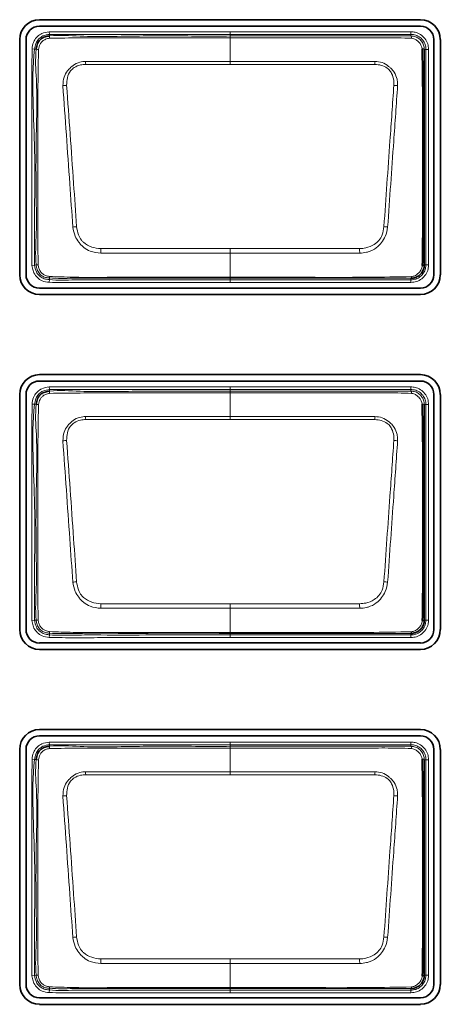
# Model space of a CAD drawing. Header units: millimetres. Extents: x 0 to 1118, y 0 to 864.
# Tile 48 of 91: x 772.62 to 777.89, y 249.67 to 262.01. Entities that reach past the tile are written whole.
import ezdxf

# ---------------------------------------------------------------- set-up
doc = ezdxf.new("R2010")
doc.units = ezdxf.units.MM

msp = doc.modelspace()

# ---------------------------------------------------------------- linework, layer by layer
at = {"color": 7, "linetype": 'Continuous', "lineweight": 35}
for p, q in [((777.644, 262.008), (772.864, 262.008)), ((772.864, 261.928), (777.644, 261.928)), ((772.616, 261.76), (772.616, 258.813)), ((772.696, 258.813), (772.696, 261.76)), ((777.812, 261.76), (777.812, 258.813)), ((777.893, 258.813), (777.893, 261.76)), ((777.524, 258.769), (777.524, 258.769)), ((777.644, 258.645), (772.864, 258.645)), ((772.864, 258.565), (777.644, 258.565)), ((777.644, 257.562), (772.864, 257.562)), ((772.864, 257.481), (777.644, 257.481)), ((772.616, 257.313), (772.616, 254.366)), ((772.696, 254.366), (772.696, 257.313)), ((777.812, 257.313), (777.812, 254.366)), ((777.893, 254.366), (777.893, 257.313)), ((777.524, 254.319), (777.524, 254.319)), ((777.644, 254.199), (772.864, 254.199)), ((772.864, 254.118), (777.644, 254.118)), ((777.644, 253.115), (772.864, 253.115)), ((772.864, 253.034), (777.644, 253.034)), ((772.616, 252.866), (772.616, 249.92)), ((772.696, 249.92), (772.696, 252.866)), ((777.812, 252.866), (777.812, 249.92)), ((777.893, 249.92), (777.893, 252.866)), ((777.524, 249.869), (777.524, 249.869)), ((777.644, 249.752), (772.864, 249.752)), ((772.864, 249.671), (777.644, 249.671))]:
    msp.add_line(p, q, dxfattribs=at)
at = {"color": 7, "linetype": 'Continuous', "lineweight": 18}
for p, q in [((772.985, 261.857), (772.989, 261.824)), ((772.989, 261.824), (772.991, 261.804)), ((775.258, 261.857), (777.524, 261.857)), ((775.258, 261.804), (775.258, 261.824)), ((777.524, 261.824), (775.258, 261.824)), ((777.524, 261.824), (777.524, 261.857)), ((777.524, 261.804), (777.524, 261.824)), ((775.258, 261.486), (775.258, 261.782)), ((772.771, 261.643), (772.804, 261.639)), ((772.824, 261.637), (772.804, 261.639)), ((777.712, 261.636), (777.692, 261.636)), ((777.712, 258.936), (777.712, 261.636)), ((777.712, 261.636), (777.745, 261.636)), ((777.745, 261.636), (777.745, 258.936)), ((775.258, 261.448), (773.444, 261.448)), ((777.071, 261.448), (775.258, 261.448)), ((775.258, 259.14), (775.258, 259.083)), ((775.258, 258.781), (775.258, 259.083)), ((772.77, 258.93), (772.804, 258.934)), ((772.804, 258.934), (772.824, 258.936)), ((777.692, 258.936), (777.712, 258.936)), ((777.712, 258.936), (777.745, 258.936)), ((772.987, 258.718), (772.99, 258.751)), ((772.991, 258.772), (772.99, 258.751)), ((775.258, 258.781), (775.258, 258.769)), ((775.258, 258.769), (775.258, 258.749)), ((775.258, 258.749), (777.524, 258.749)), ((775.258, 258.716), (775.258, 258.749)), ((777.524, 258.716), (775.258, 258.716)), ((777.524, 258.749), (777.524, 258.769)), ((777.524, 258.749), (777.524, 258.716)), ((772.985, 257.407), (772.989, 257.374)), ((772.989, 257.374), (772.991, 257.354)), ((775.258, 257.407), (777.524, 257.407)), ((775.258, 257.354), (775.258, 257.374)), ((777.524, 257.374), (775.258, 257.374)), ((777.524, 257.374), (777.524, 257.407)), ((777.524, 257.354), (777.524, 257.374)), ((775.258, 257.036), (775.258, 257.332)), ((772.771, 257.193), (772.804, 257.189)), ((772.824, 257.187), (772.804, 257.189)), ((777.712, 257.186), (777.692, 257.186)), ((777.712, 254.486), (777.712, 257.186)), ((777.712, 257.186), (777.745, 257.186)), ((777.745, 257.186), (777.745, 254.486)), ((775.258, 256.998), (773.444, 256.998)), ((777.071, 256.998), (775.258, 256.998)), ((775.258, 254.69), (775.258, 254.633)), ((775.258, 254.331), (775.258, 254.633)), ((772.77, 254.48), (772.804, 254.484)), ((772.804, 254.484), (772.824, 254.486)), ((777.692, 254.486), (777.712, 254.486)), ((777.712, 254.486), (777.745, 254.486)), ((772.987, 254.268), (772.99, 254.301)), ((772.991, 254.322), (772.99, 254.301)), ((775.258, 254.331), (775.258, 254.319)), ((775.258, 254.319), (775.258, 254.299)), ((775.258, 254.299), (777.524, 254.299)), ((775.258, 254.266), (775.258, 254.299)), ((777.524, 254.266), (775.258, 254.266)), ((777.524, 254.299), (777.524, 254.319)), ((777.524, 254.299), (777.524, 254.266)), ((772.985, 252.957), (772.989, 252.924)), ((772.989, 252.924), (772.991, 252.904)), ((775.258, 252.957), (777.524, 252.957)), ((775.258, 252.904), (775.258, 252.924)), ((777.524, 252.924), (775.258, 252.924)), ((777.524, 252.924), (777.524, 252.957)), ((777.524, 252.904), (777.524, 252.924)), ((775.258, 252.586), (775.258, 252.882)), ((772.771, 252.743), (772.804, 252.739)), ((772.824, 252.737), (772.804, 252.739)), ((777.712, 252.736), (777.692, 252.736)), ((777.712, 250.036), (777.712, 252.736)), ((777.712, 252.736), (777.745, 252.736)), ((777.745, 252.736), (777.745, 250.036)), ((775.258, 252.548), (773.444, 252.548)), ((777.071, 252.548), (775.258, 252.548)), ((775.258, 250.24), (775.258, 250.183)), ((775.258, 249.881), (775.258, 250.183)), ((772.77, 250.03), (772.804, 250.034)), ((772.804, 250.034), (772.824, 250.036)), ((777.692, 250.036), (777.712, 250.036)), ((777.712, 250.036), (777.745, 250.036)), ((772.987, 249.818), (772.99, 249.851)), ((772.991, 249.872), (772.99, 249.851)), ((775.258, 249.881), (775.258, 249.869)), ((775.258, 249.869), (775.258, 249.849)), ((775.258, 249.849), (777.524, 249.849)), ((775.258, 249.816), (775.258, 249.849)), ((777.524, 249.849), (777.524, 249.869)), ((777.524, 249.849), (777.524, 249.816)), ((777.524, 249.816), (775.258, 249.816))]:
    msp.add_line(p, q, dxfattribs=at)
at = {"color": 7, "linetype": 'Continuous', "lineweight": 18, "flags": 128}
for points in [[(775.258, 261.824), (775.191, 261.824), (774.924, 261.824), (774.391, 261.824), (773.734, 261.824), (772.989, 261.824)], [(775.258, 261.824), (775.258, 261.825), (775.258, 261.827), (775.258, 261.83), (775.258, 261.834), (775.258, 261.839), (775.258, 261.845), (775.258, 261.851), (775.258, 261.857)], [(775.258, 261.804), (775.258, 261.803), (775.258, 261.802), (775.258, 261.8), (775.258, 261.798), (775.258, 261.795), (775.258, 261.791), (775.258, 261.787), (775.258, 261.782)], [(775.258, 261.486), (775.655, 261.486), (777.073, 261.486)], [(775.258, 261.486), (775.258, 261.482), (775.258, 261.477), (775.258, 261.473), (775.258, 261.468), (775.258, 261.464), (775.258, 261.459), (775.258, 261.453), (775.258, 261.448)], [(775.258, 259.083), (774.86, 259.083), (773.634, 259.083)], [(773.636, 259.14), (775.039, 259.14), (775.258, 259.14)], [(775.258, 259.14), (775.476, 259.14), (776.88, 259.14)], [(776.882, 259.083), (775.476, 259.083), (775.258, 259.083)], [(775.258, 257.374), (775.191, 257.374), (774.924, 257.374), (774.391, 257.374), (773.734, 257.374), (772.989, 257.374)], [(775.258, 257.374), (775.258, 257.375), (775.258, 257.377), (775.258, 257.38), (775.258, 257.384), (775.258, 257.389), (775.258, 257.395), (775.258, 257.401), (775.258, 257.407)], [(775.258, 257.354), (775.258, 257.353), (775.258, 257.352), (775.258, 257.35), (775.258, 257.348), (775.258, 257.345), (775.258, 257.341), (775.258, 257.337), (775.258, 257.332)], [(775.258, 257.036), (775.655, 257.036), (777.073, 257.036)], [(775.258, 257.036), (775.258, 257.032), (775.258, 257.027), (775.258, 257.023), (775.258, 257.018), (775.258, 257.014), (775.258, 257.009), (775.258, 257.003), (775.258, 256.998)], [(775.258, 254.633), (774.86, 254.633), (773.634, 254.633)], [(773.636, 254.69), (775.039, 254.69), (775.258, 254.69)], [(775.258, 254.69), (775.476, 254.69), (776.88, 254.69)], [(776.882, 254.633), (775.476, 254.633), (775.258, 254.633)], [(775.258, 252.924), (775.191, 252.924), (774.924, 252.924), (774.391, 252.924), (773.734, 252.924), (772.989, 252.924)], [(775.258, 252.924), (775.258, 252.925), (775.258, 252.927), (775.258, 252.93), (775.258, 252.934), (775.258, 252.939), (775.258, 252.945), (775.258, 252.951), (775.258, 252.957)], [(775.258, 252.904), (775.258, 252.903), (775.258, 252.902), (775.258, 252.9), (775.258, 252.898), (775.258, 252.895), (775.258, 252.891), (775.258, 252.887), (775.258, 252.882)], [(775.258, 252.586), (775.655, 252.586), (777.073, 252.586)], [(775.258, 252.586), (775.258, 252.582), (775.258, 252.577), (775.258, 252.573), (775.258, 252.568), (775.258, 252.564), (775.258, 252.559), (775.258, 252.553), (775.258, 252.548)], [(773.636, 250.24), (775.039, 250.24), (775.258, 250.24)], [(775.258, 250.24), (775.476, 250.24), (776.88, 250.24)], [(775.258, 250.183), (774.86, 250.183), (773.634, 250.183)], [(776.882, 250.183), (775.476, 250.183), (775.258, 250.183)]]:
    msp.add_lwpolyline(points, dxfattribs=at)
at = {"color": 7, "linetype": 'Continuous', "lineweight": 35}
for centre, radius, start, end in [((772.864, 261.76), 0.248, 90, 180), ((772.864, 261.76), 0.168, 90, 180), ((777.644, 261.76), 0.248, 0, 90), ((777.644, 261.76), 0.168, 0, 90), ((777.67, 258.967), 0.0373, 266.5102, 305.923), ((772.864, 258.813), 0.248, 180, 270), ((772.864, 258.813), 0.168, 180, 270), ((777.644, 258.813), 0.248, 270, 0), ((777.644, 258.813), 0.168, 270, 0), ((772.864, 257.313), 0.248, 90, 180), ((772.864, 257.313), 0.168, 90, 180), ((777.644, 257.313), 0.248, 0, 90), ((777.644, 257.313), 0.168, 0, 90), ((777.67, 254.517), 0.0373, 266.5102, 305.923), ((772.864, 254.366), 0.248, 180, 270), ((772.864, 254.366), 0.168, 180, 270), ((777.644, 254.366), 0.248, 270, 0), ((777.644, 254.366), 0.168, 270, 0), ((772.864, 252.866), 0.248, 90, 180), ((772.864, 252.866), 0.168, 90, 180), ((777.644, 252.866), 0.248, 0, 90), ((777.644, 252.866), 0.168, 0, 90), ((777.67, 250.067), 0.0373, 266.5102, 305.923), ((772.864, 249.92), 0.248, 180, 270), ((772.864, 249.92), 0.168, 180, 270), ((777.644, 249.92), 0.248, 270, 0), ((777.644, 249.92), 0.168, 270, 0)]:
    msp.add_arc(centre, radius, start, end, dxfattribs=at)
at = {"color": 7, "linetype": 'Continuous', "lineweight": 18}
for centre, radius, start, end in [((773.117, 261.794), 0.127, 175.7525, 188.1529), ((777.487, 261.779), 0.0454, 355.9657, 33.647), ((772.826, 261.465), 0.172, 81.4713, 90.8151), ((777.666, 261.596), 0.0476, 57.5203, 94.0755), ((763.293, 261.047), 10.159, 2.2639, 2.4746), ((787.223, 261.047), 10.159, 177.5254, 177.7361), ((773.222, 260.725), 0.461, 92.0728, 97.8935), ((777.294, 260.725), 0.461, 82.1068, 87.9275), ((773.452, 258.272), 1.15, 96.0692, 98.4295), ((777.064, 258.272), 1.15, 81.5706, 83.9309), ((813.03, 257.849), 39.416, 178.1235, 178.207), ((737.485, 257.849), 39.416, 1.793, 1.8765), ((772.826, 259.094), 0.158, 269.0666, 277.5531), ((773.053, 258.784), 0.0631, 173.3975, 191.0613), ((777.502, 258.788), 0.029, 320.3934, 2.6813), ((773.117, 257.344), 0.127, 175.7525, 188.1529), ((777.487, 257.329), 0.0454, 355.9657, 33.647), ((772.826, 257.015), 0.172, 81.4713, 90.8151), ((777.666, 257.146), 0.0476, 57.5203, 94.0755), ((763.293, 256.597), 10.159, 2.2639, 2.4746), ((787.223, 256.597), 10.159, 177.5254, 177.7361), ((773.222, 256.275), 0.461, 92.0728, 97.8935), ((777.294, 256.275), 0.461, 82.1068, 87.9275), ((773.452, 253.822), 1.15, 96.0692, 98.4295), ((777.064, 253.822), 1.15, 81.5706, 83.9309), ((813.03, 253.399), 39.416, 178.1235, 178.207), ((737.485, 253.399), 39.416, 1.793, 1.8765), ((772.826, 254.644), 0.158, 269.0666, 277.5531), ((773.053, 254.334), 0.0631, 173.3975, 191.0613), ((777.502, 254.338), 0.029, 320.3934, 2.6813), ((773.117, 252.894), 0.127, 175.7525, 188.1529), ((777.487, 252.879), 0.0454, 355.9657, 33.647), ((772.826, 252.565), 0.172, 81.4713, 90.8151), ((777.666, 252.696), 0.0476, 57.5203, 94.0755), ((763.293, 252.147), 10.159, 2.2639, 2.4746), ((787.223, 252.147), 10.159, 177.5254, 177.7361), ((773.222, 251.825), 0.461, 92.0728, 97.8935), ((777.294, 251.825), 0.461, 82.1068, 87.9275), ((773.452, 249.372), 1.15, 96.0692, 98.4295), ((777.064, 249.372), 1.15, 81.5706, 83.9309), ((813.03, 248.949), 39.416, 178.1235, 178.207), ((737.485, 248.949), 39.416, 1.793, 1.8765), ((772.826, 250.194), 0.158, 269.0666, 277.5531), ((773.053, 249.884), 0.0631, 173.3975, 191.0613), ((777.502, 249.888), 0.029, 320.3934, 2.6813)]:
    msp.add_arc(centre, radius, start, end, dxfattribs=at)
for points, knots in [([(772.771, 261.643), (772.771, 261.65), (772.776, 261.684), (772.791, 261.74), (772.836, 261.8), (772.901, 261.843), (772.954, 261.852), (772.985, 261.857)], [0, 0, 0, 0, 0.058142, 0.312481, 0.516431, 0.720004, 1, 1, 1, 1]), ([(772.989, 261.824), (772.989, 261.824), (772.961, 261.821), (772.915, 261.812), (772.859, 261.776), (772.821, 261.725), (772.809, 261.676), (772.804, 261.645), (772.804, 261.639)], [0, 0, 0, 0, 0.00007, 0.287537, 0.483939, 0.679062, 0.936857, 1, 1, 1, 1]), ([(772.985, 261.857), (773.234, 261.857), (773.734, 261.857), (774.491, 261.857), (774.999, 261.857), (775.258, 261.857)], [0, 0, 0, 0, 0.329436, 0.658872, 1, 1, 1, 1]), ([(772.991, 261.804), (772.991, 261.804), (773.118, 261.818), (773.496, 261.788), (774.12, 261.809), (774.748, 261.803), (775.127, 261.803), (775.258, 261.804)], [0, 0, 0, 0, 0.000009, 0.168619, 0.498292, 0.827436, 1, 1, 1, 1]), ([(775.258, 261.804), (775.506, 261.804), (776.004, 261.804), (776.597, 261.804), (777.049, 261.804), (777.307, 261.804), (777.471, 261.804), (777.524, 261.804), (777.524, 261.804)], [0, 0, 0, 0, 0.3291479, 0.6582957, 0.7848972, 0.9280251, 0.9999912, 1, 1, 1, 1]), ([(777.524, 261.857), (777.542, 261.856), (777.584, 261.853), (777.647, 261.825), (777.702, 261.775), (777.739, 261.709), (777.743, 261.66), (777.745, 261.636)], [0, 0, 0, 0, 0.151112, 0.365617, 0.580258, 0.795218, 1, 1, 1, 1]), ([(777.712, 261.636), (777.712, 261.636), (777.712, 261.657), (777.705, 261.698), (777.675, 261.754), (777.628, 261.797), (777.575, 261.821), (777.539, 261.823), (777.524, 261.824)], [0, 0, 0, 0, 0.000068, 0.204828, 0.419781, 0.634393, 0.848864, 1, 1, 1, 1]), ([(777.524, 261.804), (777.524, 261.804), (777.538, 261.804), (777.571, 261.8), (777.619, 261.778), (777.66, 261.74), (777.686, 261.691), (777.692, 261.654), (777.692, 261.636), (777.692, 261.636)], [0, 0, 0, 0, 0.000076, 0.159905, 0.374062, 0.588093, 0.794093, 0.999924, 1, 1, 1, 1]), ([(772.992, 261.776), (772.983, 261.775), (772.958, 261.77), (772.923, 261.756), (772.891, 261.731), (772.864, 261.692), (772.857, 261.658), (772.852, 261.635)], [0, 0, 0, 0, 0.127496, 0.353035, 0.515865, 0.679688, 1, 1, 1, 1]), ([(775.258, 261.782), (775.125, 261.782), (774.746, 261.782), (774.118, 261.782), (773.495, 261.783), (773.119, 261.778), (772.992, 261.776)], [0, 0, 0, 0, 0.1755, 0.501918, 0.831626, 1, 1, 1, 1]), ([(777.532, 261.775), (777.474, 261.778), (777.31, 261.784), (777.036, 261.782), (776.605, 261.783), (776.064, 261.782), (775.579, 261.782), (775.31, 261.782), (775.258, 261.782)], [0, 0, 0, 0, 0.075739, 0.217696, 0.360252, 0.645411, 0.930556, 1, 1, 1, 1]), ([(777.663, 261.644), (777.661, 261.656), (777.656, 261.683), (777.633, 261.72), (777.601, 261.75), (777.566, 261.77), (777.542, 261.774), (777.532, 261.775)], [0, 0, 0, 0, 0.190909, 0.406669, 0.631062, 0.851531, 1, 1, 1, 1]), ([(772.77, 258.93), (772.77, 259.197), (772.77, 259.675), (772.77, 260.366), (772.77, 261.004), (772.77, 261.43), (772.771, 261.643)], [0, 0, 0, 0, 0.294817, 0.528637, 0.764318, 1, 1, 1, 1]), ([(772.804, 261.639), (772.804, 261.639), (772.777, 261.429), (772.779, 261.002), (772.81, 260.366), (772.802, 259.676), (772.803, 259.199), (772.804, 258.934)], [0, 0, 0, 0, 0.000007, 0.235195, 0.471316, 0.705749, 1, 1, 1, 1]), ([(772.824, 258.936), (772.824, 258.936), (772.809, 259.07), (772.831, 259.338), (772.821, 259.868), (772.818, 260.509), (772.842, 261.141), (772.808, 261.512), (772.824, 261.637), (772.824, 261.637)], [0, 0, 0, 0, 0.000007, 0.149192, 0.296265, 0.589843, 0.860506, 0.999993, 1, 1, 1, 1]), ([(772.852, 261.635), (772.85, 261.51), (772.844, 261.141), (772.842, 260.509), (772.843, 259.868), (772.843, 259.338), (772.846, 259.072), (772.847, 258.938)], [0, 0, 0, 0, 0.138888, 0.409935, 0.703873, 0.851045, 1, 1, 1, 1]), ([(773.158, 261.182), (773.16, 261.219), (773.163, 261.285), (773.201, 261.351), (773.241, 261.398), (773.289, 261.442), (773.362, 261.479), (773.419, 261.484), (773.443, 261.486)], [0, 0, 0, 0, 0.236036, 0.426179, 0.477737, 0.637251, 0.844602, 1, 1, 1, 1]), ([(773.444, 261.448), (773.423, 261.447), (773.373, 261.443), (773.305, 261.416), (773.244, 261.362), (773.208, 261.282), (773.206, 261.218), (773.205, 261.186)], [0, 0, 0, 0, 0.160648, 0.369005, 0.524127, 0.762874, 1, 1, 1, 1]), ([(773.443, 261.486), (773.509, 261.485), (773.708, 261.485), (774.039, 261.486), (774.441, 261.486), (774.847, 261.486), (775.121, 261.486), (775.258, 261.486)], [0, 0, 0, 0, 0.109645, 0.328736, 0.547827, 0.773914, 1, 1, 1, 1]), ([(777.31, 261.186), (777.311, 261.206), (777.311, 261.257), (777.29, 261.325), (777.257, 261.375), (777.214, 261.412), (777.153, 261.441), (777.098, 261.446), (777.071, 261.448)], [0, 0, 0, 0, 0.150039, 0.377629, 0.518715, 0.593819, 0.797701, 1, 1, 1, 1]), ([(777.073, 261.486), (777.103, 261.483), (777.166, 261.477), (777.23, 261.437), (777.279, 261.394), (777.322, 261.343), (777.346, 261.289), (777.357, 261.231), (777.357, 261.205), (777.357, 261.182)], [0, 0, 0, 0, 0.1969532, 0.4004738, 0.4775245, 0.621985, 0.8271033, 0.8521966, 1, 1, 1, 1]), ([(773.283, 259.41), (773.27, 259.591), (773.243, 259.977), (773.201, 260.568), (773.173, 260.977), (773.158, 261.182)], [0, 0, 0, 0, 0.306049, 0.652529, 1, 1, 1, 1]), ([(773.205, 261.186), (773.22, 260.981), (773.249, 260.573), (773.291, 259.982), (773.318, 259.596), (773.33, 259.416)], [0, 0, 0, 0, 0.3473043, 0.694424, 1, 1, 1, 1]), ([(777.185, 259.416), (777.198, 259.595), (777.223, 259.953), (777.264, 260.543), (777.294, 260.954), (777.31, 261.186)], [0, 0, 0, 0, 0.302974, 0.605825, 1, 1, 1, 1]), ([(777.357, 261.182), (777.341, 260.949), (777.312, 260.539), (777.27, 259.948), (777.245, 259.589), (777.232, 259.41)], [0, 0, 0, 0, 0.394267, 0.696552, 1, 1, 1, 1]), ([(773.634, 259.083), (773.588, 259.087), (773.512, 259.096), (773.432, 259.144), (773.386, 259.185), (773.348, 259.231), (773.302, 259.302), (773.29, 259.371), (773.283, 259.41)], [0, 0, 0, 0, 0.256994, 0.435753, 0.518339, 0.608051, 0.775867, 1, 1, 1, 1]), ([(773.33, 259.416), (773.336, 259.381), (773.345, 259.321), (773.38, 259.255), (773.435, 259.199), (773.517, 259.152), (773.596, 259.144), (773.636, 259.14)], [0, 0, 0, 0, 0.231465, 0.397413, 0.481538, 0.74157, 1, 1, 1, 1]), ([(776.88, 259.14), (776.906, 259.142), (776.97, 259.146), (777.055, 259.183), (777.127, 259.24), (777.17, 259.319), (777.18, 259.38), (777.185, 259.416)], [0, 0, 0, 0, 0.169426, 0.422531, 0.593644, 0.763575, 1, 1, 1, 1]), ([(777.232, 259.41), (777.225, 259.37), (777.213, 259.3), (777.157, 259.214), (777.087, 259.142), (777.018, 259.107), (776.946, 259.087), (776.911, 259.085), (776.882, 259.083)], [0, 0, 0, 0, 0.229046, 0.401207, 0.578038, 0.797363, 0.83357, 1, 1, 1, 1]), ([(772.987, 258.718), (772.956, 258.722), (772.901, 258.728), (772.835, 258.775), (772.793, 258.831), (772.776, 258.886), (772.772, 258.919), (772.77, 258.93)], [0, 0, 0, 0, 0.276626, 0.489449, 0.702472, 0.894255, 1, 1, 1, 1]), ([(772.804, 258.934), (772.804, 258.934), (772.807, 258.905), (772.816, 258.855), (772.859, 258.799), (772.908, 258.764), (772.955, 258.754), (772.982, 258.752), (772.99, 258.751)], [0, 0, 0, 0, 0.0000694, 0.3040945, 0.5118244, 0.7159775, 0.9248449, 1, 1, 1, 1]), ([(772.991, 258.772), (772.991, 258.772), (772.974, 258.773), (772.94, 258.777), (772.891, 258.798), (772.851, 258.838), (772.83, 258.888), (772.825, 258.922), (772.824, 258.936), (772.824, 258.936)], [0, 0, 0, 0, 0.000077, 0.197333, 0.387983, 0.604747, 0.83111, 0.999923, 1, 1, 1, 1]), ([(772.847, 258.938), (772.85, 258.924), (772.855, 258.895), (772.874, 258.854), (772.905, 258.822), (772.944, 258.8), (772.974, 258.794), (772.99, 258.791)], [0, 0, 0, 0, 0.189123, 0.39968, 0.598829, 0.771957, 1, 1, 1, 1]), ([(777.524, 258.749), (777.544, 258.751), (777.586, 258.755), (777.642, 258.786), (777.685, 258.833), (777.708, 258.886), (777.711, 258.922), (777.712, 258.936)], [0, 0, 0, 0, 0.2046745, 0.4198422, 0.6343902, 0.848799, 1, 1, 1, 1]), ([(777.745, 258.936), (777.744, 258.919), (777.741, 258.877), (777.713, 258.814), (777.662, 258.759), (777.597, 258.722), (777.548, 258.718), (777.524, 258.716)], [0, 0, 0, 0, 0.151184, 0.365635, 0.580222, 0.795405, 1, 1, 1, 1]), ([(777.531, 258.789), (777.545, 258.792), (777.574, 258.798), (777.612, 258.824), (777.643, 258.858), (777.662, 258.894), (777.666, 258.919), (777.667, 258.929)], [0, 0, 0, 0, 0.197464, 0.427893, 0.636791, 0.855624, 1, 1, 1, 1]), ([(775.258, 258.716), (775.235, 258.716), (775.124, 258.716), (774.658, 258.716), (774.138, 258.715), (773.6, 258.716), (773.31, 258.713), (773.095, 258.716), (772.987, 258.718)], [0, 0, 0, 0, 0.029357, 0.146783, 0.616488, 0.715592, 0.857623, 1, 1, 1, 1]), ([(772.99, 258.791), (773.089, 258.787), (773.378, 258.777), (773.858, 258.782), (774.432, 258.781), (774.898, 258.781), (775.174, 258.781), (775.258, 258.781)], [0, 0, 0, 0, 0.129882, 0.382749, 0.635797, 0.888846, 1, 1, 1, 1]), ([(772.99, 258.751), (772.99, 258.751), (773.096, 258.742), (773.311, 258.75), (773.74, 258.748), (774.226, 258.749), (774.768, 258.749), (775.094, 258.749), (775.258, 258.749)], [0, 0, 0, 0, 0.000009, 0.1411, 0.283602, 0.567928, 0.783964, 1, 1, 1, 1]), ([(775.258, 258.769), (775.008, 258.77), (774.508, 258.77), (773.85, 258.769), (773.345, 258.771), (773.089, 258.764), (772.991, 258.772), (772.991, 258.772)], [0, 0, 0, 0, 0.330742, 0.661483, 0.870168, 0.999991, 1, 1, 1, 1]), ([(775.258, 258.781), (775.302, 258.781), (775.524, 258.781), (776.102, 258.782), (776.815, 258.777), (777.351, 258.786), (777.531, 258.789)], [0, 0, 0, 0, 0.058653, 0.293263, 0.762483, 1, 1, 1, 1]), ([(777.524, 258.769), (777.346, 258.769), (776.814, 258.77), (776.058, 258.769), (775.481, 258.769), (775.258, 258.769)], [0, 0, 0, 0, 0.2359965, 0.7041641, 1, 1, 1, 1]), ([(772.771, 257.193), (772.771, 257.2), (772.776, 257.234), (772.791, 257.29), (772.836, 257.35), (772.901, 257.393), (772.954, 257.402), (772.985, 257.407)], [0, 0, 0, 0, 0.058142, 0.312481, 0.516431, 0.720004, 1, 1, 1, 1]), ([(772.989, 257.374), (772.989, 257.374), (772.961, 257.371), (772.915, 257.362), (772.859, 257.326), (772.821, 257.275), (772.809, 257.226), (772.804, 257.195), (772.804, 257.189)], [0, 0, 0, 0, 0.0000695, 0.2875371, 0.4839386, 0.6790617, 0.9368574, 1, 1, 1, 1]), ([(772.985, 257.407), (773.234, 257.407), (773.734, 257.407), (774.491, 257.407), (774.999, 257.407), (775.258, 257.407)], [0, 0, 0, 0, 0.329436, 0.658872, 1, 1, 1, 1]), ([(772.991, 257.354), (772.991, 257.354), (773.118, 257.368), (773.496, 257.338), (774.12, 257.359), (774.748, 257.353), (775.127, 257.353), (775.258, 257.354)], [0, 0, 0, 0, 0.000009, 0.168619, 0.498292, 0.827436, 1, 1, 1, 1]), ([(775.258, 257.354), (775.506, 257.354), (776.004, 257.354), (776.597, 257.354), (777.049, 257.354), (777.307, 257.354), (777.471, 257.354), (777.524, 257.354), (777.524, 257.354)], [0, 0, 0, 0, 0.329148, 0.658296, 0.784897, 0.928025, 0.999991, 1, 1, 1, 1]), ([(777.524, 257.407), (777.542, 257.406), (777.584, 257.403), (777.647, 257.375), (777.702, 257.325), (777.739, 257.259), (777.743, 257.21), (777.745, 257.186)], [0, 0, 0, 0, 0.151112, 0.365617, 0.580258, 0.795218, 1, 1, 1, 1]), ([(777.712, 257.186), (777.712, 257.186), (777.712, 257.207), (777.705, 257.248), (777.675, 257.304), (777.628, 257.347), (777.575, 257.371), (777.539, 257.373), (777.524, 257.374)], [0, 0, 0, 0, 0.000068, 0.204828, 0.419781, 0.634393, 0.848864, 1, 1, 1, 1]), ([(777.524, 257.354), (777.524, 257.354), (777.538, 257.354), (777.571, 257.35), (777.619, 257.328), (777.66, 257.29), (777.686, 257.241), (777.692, 257.204), (777.692, 257.186), (777.692, 257.186)], [0, 0, 0, 0, 0.000076, 0.159905, 0.374062, 0.588093, 0.794093, 0.999924, 1, 1, 1, 1]), ([(772.992, 257.326), (772.983, 257.325), (772.958, 257.32), (772.923, 257.306), (772.891, 257.281), (772.864, 257.242), (772.857, 257.208), (772.852, 257.185)], [0, 0, 0, 0, 0.127496, 0.353035, 0.515865, 0.679688, 1, 1, 1, 1]), ([(775.258, 257.332), (775.125, 257.332), (774.746, 257.332), (774.118, 257.332), (773.495, 257.333), (773.119, 257.328), (772.992, 257.326)], [0, 0, 0, 0, 0.1755002, 0.5019184, 0.8316265, 1, 1, 1, 1]), ([(777.532, 257.325), (777.474, 257.328), (777.31, 257.334), (777.036, 257.332), (776.605, 257.333), (776.064, 257.332), (775.579, 257.332), (775.31, 257.332), (775.258, 257.332)], [0, 0, 0, 0, 0.075739, 0.217696, 0.360252, 0.645411, 0.930556, 1, 1, 1, 1]), ([(777.663, 257.194), (777.661, 257.206), (777.656, 257.233), (777.633, 257.27), (777.601, 257.3), (777.566, 257.32), (777.542, 257.324), (777.532, 257.325)], [0, 0, 0, 0, 0.190909, 0.406669, 0.631062, 0.851531, 1, 1, 1, 1]), ([(772.77, 254.48), (772.77, 254.747), (772.77, 255.225), (772.77, 255.916), (772.77, 256.554), (772.77, 256.98), (772.771, 257.193)], [0, 0, 0, 0, 0.294817, 0.528637, 0.764318, 1, 1, 1, 1]), ([(772.804, 257.189), (772.804, 257.189), (772.777, 256.979), (772.779, 256.552), (772.81, 255.916), (772.802, 255.226), (772.803, 254.749), (772.804, 254.484)], [0, 0, 0, 0, 0.000007, 0.235195, 0.471316, 0.705749, 1, 1, 1, 1]), ([(772.824, 254.486), (772.824, 254.486), (772.809, 254.62), (772.831, 254.888), (772.821, 255.418), (772.818, 256.059), (772.842, 256.691), (772.808, 257.062), (772.824, 257.187), (772.824, 257.187)], [0, 0, 0, 0, 0.000007, 0.149192, 0.296265, 0.589843, 0.860506, 0.999993, 1, 1, 1, 1]), ([(772.852, 257.185), (772.85, 257.06), (772.844, 256.691), (772.842, 256.059), (772.843, 255.418), (772.843, 254.888), (772.846, 254.622), (772.847, 254.488)], [0, 0, 0, 0, 0.138888, 0.409935, 0.703873, 0.851045, 1, 1, 1, 1]), ([(773.158, 256.732), (773.16, 256.769), (773.163, 256.835), (773.201, 256.901), (773.241, 256.948), (773.289, 256.992), (773.362, 257.029), (773.419, 257.034), (773.443, 257.036)], [0, 0, 0, 0, 0.236036, 0.426179, 0.477737, 0.637251, 0.844602, 1, 1, 1, 1]), ([(773.444, 256.998), (773.423, 256.997), (773.373, 256.993), (773.305, 256.966), (773.244, 256.912), (773.208, 256.832), (773.206, 256.768), (773.205, 256.736)], [0, 0, 0, 0, 0.160648, 0.369005, 0.524127, 0.762874, 1, 1, 1, 1]), ([(773.443, 257.036), (773.509, 257.035), (773.708, 257.035), (774.039, 257.036), (774.441, 257.036), (774.847, 257.036), (775.121, 257.036), (775.258, 257.036)], [0, 0, 0, 0, 0.109645, 0.328736, 0.547827, 0.773914, 1, 1, 1, 1]), ([(777.31, 256.736), (777.311, 256.756), (777.311, 256.807), (777.29, 256.875), (777.257, 256.925), (777.214, 256.962), (777.153, 256.991), (777.098, 256.996), (777.071, 256.998)], [0, 0, 0, 0, 0.150039, 0.377629, 0.518715, 0.593819, 0.797701, 1, 1, 1, 1]), ([(777.073, 257.036), (777.103, 257.033), (777.166, 257.027), (777.23, 256.987), (777.279, 256.944), (777.322, 256.893), (777.346, 256.839), (777.357, 256.781), (777.357, 256.755), (777.357, 256.732)], [0, 0, 0, 0, 0.196953, 0.400474, 0.477525, 0.621985, 0.827103, 0.852197, 1, 1, 1, 1]), ([(773.283, 254.96), (773.27, 255.141), (773.243, 255.527), (773.201, 256.118), (773.173, 256.527), (773.158, 256.732)], [0, 0, 0, 0, 0.306049, 0.652529, 1, 1, 1, 1]), ([(773.205, 256.736), (773.22, 256.531), (773.249, 256.123), (773.291, 255.532), (773.318, 255.146), (773.33, 254.966)], [0, 0, 0, 0, 0.3473043, 0.694424, 1, 1, 1, 1]), ([(777.185, 254.966), (777.198, 255.145), (777.223, 255.503), (777.264, 256.093), (777.294, 256.504), (777.31, 256.736)], [0, 0, 0, 0, 0.302974, 0.605825, 1, 1, 1, 1]), ([(777.357, 256.732), (777.341, 256.499), (777.312, 256.089), (777.27, 255.498), (777.245, 255.139), (777.232, 254.96)], [0, 0, 0, 0, 0.394267, 0.696552, 1, 1, 1, 1]), ([(773.634, 254.633), (773.588, 254.637), (773.512, 254.646), (773.432, 254.694), (773.386, 254.735), (773.348, 254.781), (773.302, 254.852), (773.29, 254.921), (773.283, 254.96)], [0, 0, 0, 0, 0.256994, 0.435753, 0.518339, 0.608051, 0.775867, 1, 1, 1, 1]), ([(773.33, 254.966), (773.336, 254.931), (773.345, 254.871), (773.38, 254.805), (773.435, 254.749), (773.517, 254.702), (773.596, 254.694), (773.636, 254.69)], [0, 0, 0, 0, 0.231465, 0.397413, 0.481538, 0.74157, 1, 1, 1, 1]), ([(776.88, 254.69), (776.906, 254.692), (776.97, 254.696), (777.055, 254.733), (777.127, 254.79), (777.17, 254.869), (777.18, 254.93), (777.185, 254.966)], [0, 0, 0, 0, 0.169426, 0.422531, 0.593644, 0.763575, 1, 1, 1, 1]), ([(777.232, 254.96), (777.225, 254.92), (777.213, 254.85), (777.157, 254.764), (777.087, 254.692), (777.018, 254.657), (776.946, 254.637), (776.911, 254.635), (776.882, 254.633)], [0, 0, 0, 0, 0.229046, 0.401207, 0.578038, 0.797363, 0.83357, 1, 1, 1, 1]), ([(772.987, 254.268), (772.956, 254.272), (772.901, 254.278), (772.835, 254.325), (772.793, 254.381), (772.776, 254.436), (772.772, 254.469), (772.77, 254.48)], [0, 0, 0, 0, 0.276626, 0.489449, 0.702472, 0.894255, 1, 1, 1, 1]), ([(772.804, 254.484), (772.804, 254.484), (772.807, 254.455), (772.816, 254.405), (772.859, 254.349), (772.908, 254.314), (772.955, 254.304), (772.982, 254.302), (772.99, 254.301)], [0, 0, 0, 0, 0.0000694, 0.3040945, 0.5118244, 0.7159775, 0.9248449, 1, 1, 1, 1]), ([(772.991, 254.322), (772.991, 254.322), (772.974, 254.323), (772.94, 254.327), (772.891, 254.348), (772.851, 254.388), (772.83, 254.438), (772.825, 254.472), (772.824, 254.486), (772.824, 254.486)], [0, 0, 0, 0, 0.000077, 0.197333, 0.387983, 0.604747, 0.83111, 0.999923, 1, 1, 1, 1]), ([(772.847, 254.488), (772.85, 254.474), (772.855, 254.445), (772.874, 254.404), (772.905, 254.372), (772.944, 254.35), (772.974, 254.344), (772.99, 254.341)], [0, 0, 0, 0, 0.189123, 0.39968, 0.598829, 0.771957, 1, 1, 1, 1]), ([(777.524, 254.299), (777.544, 254.301), (777.586, 254.305), (777.642, 254.336), (777.685, 254.383), (777.708, 254.436), (777.711, 254.472), (777.712, 254.486)], [0, 0, 0, 0, 0.2046745, 0.4198422, 0.6343902, 0.848799, 1, 1, 1, 1]), ([(777.745, 254.486), (777.744, 254.469), (777.741, 254.427), (777.713, 254.364), (777.662, 254.309), (777.597, 254.272), (777.548, 254.268), (777.524, 254.266)], [0, 0, 0, 0, 0.151184, 0.365635, 0.580222, 0.795405, 1, 1, 1, 1]), ([(777.531, 254.339), (777.545, 254.342), (777.574, 254.348), (777.612, 254.374), (777.643, 254.408), (777.662, 254.444), (777.666, 254.469), (777.667, 254.479)], [0, 0, 0, 0, 0.197464, 0.427893, 0.636791, 0.855624, 1, 1, 1, 1]), ([(775.258, 254.266), (775.235, 254.266), (775.124, 254.266), (774.658, 254.266), (774.138, 254.265), (773.6, 254.266), (773.31, 254.263), (773.095, 254.266), (772.987, 254.268)], [0, 0, 0, 0, 0.029357, 0.146783, 0.616488, 0.715592, 0.857623, 1, 1, 1, 1]), ([(772.99, 254.341), (773.089, 254.337), (773.378, 254.327), (773.858, 254.332), (774.432, 254.331), (774.898, 254.331), (775.174, 254.331), (775.258, 254.331)], [0, 0, 0, 0, 0.129882, 0.382749, 0.635797, 0.888846, 1, 1, 1, 1]), ([(772.99, 254.301), (772.99, 254.301), (773.096, 254.292), (773.311, 254.3), (773.74, 254.298), (774.226, 254.299), (774.768, 254.299), (775.094, 254.299), (775.258, 254.299)], [0, 0, 0, 0, 0.000009, 0.1411, 0.283602, 0.567928, 0.783964, 1, 1, 1, 1]), ([(775.258, 254.319), (775.008, 254.32), (774.508, 254.32), (773.85, 254.319), (773.345, 254.321), (773.089, 254.314), (772.991, 254.322), (772.991, 254.322)], [0, 0, 0, 0, 0.330742, 0.661483, 0.870168, 0.999991, 1, 1, 1, 1]), ([(775.258, 254.331), (775.302, 254.331), (775.524, 254.331), (776.102, 254.332), (776.815, 254.327), (777.351, 254.336), (777.531, 254.339)], [0, 0, 0, 0, 0.058653, 0.293263, 0.762483, 1, 1, 1, 1]), ([(777.524, 254.319), (777.346, 254.319), (776.814, 254.32), (776.058, 254.319), (775.481, 254.319), (775.258, 254.319)], [0, 0, 0, 0, 0.235996, 0.704164, 1, 1, 1, 1]), ([(772.771, 252.743), (772.771, 252.75), (772.776, 252.784), (772.791, 252.84), (772.836, 252.9), (772.901, 252.943), (772.954, 252.952), (772.985, 252.957)], [0, 0, 0, 0, 0.058142, 0.312481, 0.516431, 0.720004, 1, 1, 1, 1]), ([(772.989, 252.924), (772.989, 252.924), (772.961, 252.921), (772.915, 252.912), (772.859, 252.876), (772.821, 252.825), (772.809, 252.776), (772.804, 252.745), (772.804, 252.739)], [0, 0, 0, 0, 0.00007, 0.287537, 0.483939, 0.679062, 0.936857, 1, 1, 1, 1]), ([(772.985, 252.957), (773.234, 252.957), (773.734, 252.957), (774.491, 252.957), (774.999, 252.957), (775.258, 252.957)], [0, 0, 0, 0, 0.329436, 0.658872, 1, 1, 1, 1]), ([(772.991, 252.904), (772.991, 252.904), (773.118, 252.918), (773.496, 252.888), (774.12, 252.909), (774.748, 252.903), (775.127, 252.903), (775.258, 252.904)], [0, 0, 0, 0, 0.000009, 0.168619, 0.498292, 0.827436, 1, 1, 1, 1]), ([(777.524, 252.957), (777.542, 252.956), (777.584, 252.953), (777.647, 252.925), (777.702, 252.875), (777.739, 252.809), (777.743, 252.76), (777.745, 252.736)], [0, 0, 0, 0, 0.151112, 0.365617, 0.580258, 0.795218, 1, 1, 1, 1]), ([(777.712, 252.736), (777.712, 252.736), (777.712, 252.757), (777.705, 252.798), (777.675, 252.854), (777.628, 252.897), (777.575, 252.921), (777.539, 252.923), (777.524, 252.924)], [0, 0, 0, 0, 0.000068, 0.204828, 0.419781, 0.634393, 0.848864, 1, 1, 1, 1]), ([(772.992, 252.876), (772.983, 252.875), (772.958, 252.87), (772.923, 252.856), (772.891, 252.831), (772.864, 252.792), (772.857, 252.758), (772.852, 252.735)], [0, 0, 0, 0, 0.127496, 0.353035, 0.515865, 0.679688, 1, 1, 1, 1]), ([(775.258, 252.882), (775.125, 252.882), (774.746, 252.882), (774.118, 252.882), (773.495, 252.883), (773.119, 252.878), (772.992, 252.876)], [0, 0, 0, 0, 0.1755, 0.501918, 0.831626, 1, 1, 1, 1]), ([(775.258, 252.904), (775.506, 252.904), (776.004, 252.904), (776.597, 252.904), (777.049, 252.904), (777.307, 252.904), (777.471, 252.904), (777.524, 252.904), (777.524, 252.904)], [0, 0, 0, 0, 0.3291479, 0.6582957, 0.7848972, 0.9280251, 0.9999912, 1, 1, 1, 1]), ([(777.532, 252.875), (777.474, 252.878), (777.31, 252.884), (777.036, 252.882), (776.605, 252.883), (776.064, 252.882), (775.579, 252.882), (775.31, 252.882), (775.258, 252.882)], [0, 0, 0, 0, 0.075739, 0.217696, 0.360252, 0.645411, 0.930556, 1, 1, 1, 1]), ([(777.524, 252.904), (777.524, 252.904), (777.538, 252.904), (777.571, 252.9), (777.619, 252.878), (777.66, 252.84), (777.686, 252.791), (777.692, 252.754), (777.692, 252.736), (777.692, 252.736)], [0, 0, 0, 0, 0.000076, 0.159905, 0.374062, 0.588093, 0.794093, 0.999924, 1, 1, 1, 1]), ([(777.663, 252.744), (777.661, 252.756), (777.656, 252.783), (777.633, 252.82), (777.601, 252.85), (777.566, 252.87), (777.542, 252.874), (777.532, 252.875)], [0, 0, 0, 0, 0.190909, 0.406669, 0.631062, 0.851531, 1, 1, 1, 1]), ([(772.77, 250.03), (772.77, 250.297), (772.77, 250.775), (772.77, 251.466), (772.77, 252.104), (772.77, 252.53), (772.771, 252.743)], [0, 0, 0, 0, 0.294817, 0.528637, 0.764318, 1, 1, 1, 1]), ([(772.804, 252.739), (772.804, 252.739), (772.777, 252.529), (772.779, 252.102), (772.81, 251.466), (772.802, 250.776), (772.803, 250.299), (772.804, 250.034)], [0, 0, 0, 0, 0.000007, 0.235195, 0.471316, 0.705749, 1, 1, 1, 1]), ([(772.824, 250.036), (772.824, 250.036), (772.809, 250.17), (772.831, 250.438), (772.821, 250.968), (772.818, 251.609), (772.842, 252.241), (772.808, 252.612), (772.824, 252.737), (772.824, 252.737)], [0, 0, 0, 0, 0.000007, 0.149192, 0.296265, 0.589843, 0.860506, 0.999993, 1, 1, 1, 1]), ([(772.852, 252.735), (772.85, 252.61), (772.844, 252.241), (772.842, 251.609), (772.843, 250.968), (772.843, 250.438), (772.846, 250.172), (772.847, 250.038)], [0, 0, 0, 0, 0.138888, 0.409935, 0.703873, 0.851045, 1, 1, 1, 1]), ([(773.158, 252.282), (773.16, 252.319), (773.163, 252.385), (773.201, 252.451), (773.241, 252.498), (773.289, 252.542), (773.362, 252.579), (773.419, 252.584), (773.443, 252.586)], [0, 0, 0, 0, 0.236036, 0.426179, 0.477737, 0.637251, 0.844602, 1, 1, 1, 1]), ([(773.444, 252.548), (773.423, 252.547), (773.373, 252.543), (773.305, 252.516), (773.244, 252.462), (773.208, 252.382), (773.206, 252.318), (773.205, 252.286)], [0, 0, 0, 0, 0.160648, 0.369005, 0.524127, 0.762874, 1, 1, 1, 1]), ([(773.443, 252.586), (773.509, 252.585), (773.708, 252.585), (774.039, 252.586), (774.441, 252.586), (774.847, 252.586), (775.121, 252.586), (775.258, 252.586)], [0, 0, 0, 0, 0.109645, 0.328736, 0.547827, 0.773914, 1, 1, 1, 1]), ([(777.31, 252.286), (777.311, 252.306), (777.311, 252.357), (777.29, 252.425), (777.257, 252.475), (777.214, 252.512), (777.153, 252.541), (777.098, 252.546), (777.071, 252.548)], [0, 0, 0, 0, 0.150039, 0.377629, 0.518715, 0.593819, 0.797701, 1, 1, 1, 1]), ([(777.073, 252.586), (777.103, 252.583), (777.166, 252.577), (777.23, 252.537), (777.279, 252.494), (777.322, 252.443), (777.346, 252.389), (777.357, 252.331), (777.357, 252.305), (777.357, 252.282)], [0, 0, 0, 0, 0.1969532, 0.4004738, 0.4775245, 0.621985, 0.8271033, 0.8521966, 1, 1, 1, 1]), ([(773.283, 250.51), (773.27, 250.691), (773.243, 251.077), (773.201, 251.668), (773.173, 252.077), (773.158, 252.282)], [0, 0, 0, 0, 0.306049, 0.652529, 1, 1, 1, 1]), ([(773.205, 252.286), (773.22, 252.081), (773.249, 251.673), (773.291, 251.082), (773.318, 250.696), (773.33, 250.516)], [0, 0, 0, 0, 0.3473043, 0.694424, 1, 1, 1, 1]), ([(777.185, 250.516), (777.198, 250.695), (777.223, 251.053), (777.264, 251.643), (777.294, 252.054), (777.31, 252.286)], [0, 0, 0, 0, 0.302974, 0.605825, 1, 1, 1, 1]), ([(777.357, 252.282), (777.341, 252.049), (777.312, 251.639), (777.27, 251.048), (777.245, 250.689), (777.232, 250.51)], [0, 0, 0, 0, 0.394267, 0.696552, 1, 1, 1, 1]), ([(773.634, 250.183), (773.588, 250.187), (773.512, 250.196), (773.432, 250.244), (773.386, 250.285), (773.348, 250.331), (773.302, 250.402), (773.29, 250.471), (773.283, 250.51)], [0, 0, 0, 0, 0.256994, 0.435753, 0.518339, 0.608051, 0.775867, 1, 1, 1, 1]), ([(773.33, 250.516), (773.336, 250.481), (773.345, 250.421), (773.38, 250.355), (773.435, 250.299), (773.517, 250.252), (773.596, 250.244), (773.636, 250.24)], [0, 0, 0, 0, 0.231465, 0.397413, 0.481538, 0.74157, 1, 1, 1, 1]), ([(776.88, 250.24), (776.906, 250.242), (776.97, 250.246), (777.055, 250.283), (777.127, 250.34), (777.17, 250.419), (777.18, 250.48), (777.185, 250.516)], [0, 0, 0, 0, 0.169426, 0.422531, 0.593644, 0.763575, 1, 1, 1, 1]), ([(777.232, 250.51), (777.225, 250.47), (777.213, 250.4), (777.157, 250.314), (777.087, 250.242), (777.018, 250.207), (776.946, 250.187), (776.911, 250.185), (776.882, 250.183)], [0, 0, 0, 0, 0.229046, 0.401207, 0.578038, 0.797363, 0.83357, 1, 1, 1, 1]), ([(772.987, 249.818), (772.956, 249.822), (772.901, 249.828), (772.835, 249.875), (772.793, 249.931), (772.776, 249.986), (772.772, 250.019), (772.77, 250.03)], [0, 0, 0, 0, 0.276626, 0.489449, 0.702472, 0.894255, 1, 1, 1, 1]), ([(772.804, 250.034), (772.804, 250.034), (772.807, 250.005), (772.816, 249.955), (772.859, 249.899), (772.908, 249.864), (772.955, 249.854), (772.982, 249.852), (772.99, 249.851)], [0, 0, 0, 0, 0.0000694, 0.3040945, 0.5118244, 0.7159775, 0.9248449, 1, 1, 1, 1]), ([(772.991, 249.872), (772.991, 249.872), (772.974, 249.873), (772.94, 249.877), (772.891, 249.898), (772.851, 249.938), (772.83, 249.988), (772.825, 250.022), (772.824, 250.036), (772.824, 250.036)], [0, 0, 0, 0, 0.000077, 0.197333, 0.387983, 0.604747, 0.83111, 0.999923, 1, 1, 1, 1]), ([(772.847, 250.038), (772.85, 250.024), (772.855, 249.995), (772.874, 249.954), (772.905, 249.922), (772.944, 249.9), (772.974, 249.894), (772.99, 249.891)], [0, 0, 0, 0, 0.189123, 0.39968, 0.598829, 0.771957, 1, 1, 1, 1]), ([(777.524, 249.849), (777.544, 249.851), (777.586, 249.855), (777.642, 249.886), (777.685, 249.933), (777.708, 249.986), (777.711, 250.022), (777.712, 250.036)], [0, 0, 0, 0, 0.2046745, 0.4198422, 0.6343902, 0.848799, 1, 1, 1, 1]), ([(777.745, 250.036), (777.744, 250.019), (777.741, 249.977), (777.713, 249.914), (777.662, 249.859), (777.597, 249.822), (777.548, 249.818), (777.524, 249.816)], [0, 0, 0, 0, 0.151184, 0.365635, 0.580222, 0.795405, 1, 1, 1, 1]), ([(777.531, 249.889), (777.545, 249.892), (777.574, 249.898), (777.612, 249.924), (777.643, 249.958), (777.662, 249.994), (777.666, 250.019), (777.667, 250.029)], [0, 0, 0, 0, 0.197464, 0.427893, 0.636791, 0.855624, 1, 1, 1, 1]), ([(772.99, 249.891), (773.089, 249.887), (773.378, 249.877), (773.858, 249.882), (774.432, 249.881), (774.898, 249.881), (775.174, 249.881), (775.258, 249.881)], [0, 0, 0, 0, 0.129882, 0.382749, 0.635797, 0.888846, 1, 1, 1, 1]), ([(772.99, 249.851), (772.99, 249.851), (773.096, 249.842), (773.311, 249.85), (773.74, 249.848), (774.226, 249.849), (774.768, 249.849), (775.094, 249.849), (775.258, 249.849)], [0, 0, 0, 0, 0.000009, 0.1411, 0.283602, 0.567928, 0.783964, 1, 1, 1, 1]), ([(775.258, 249.869), (775.008, 249.87), (774.508, 249.87), (773.85, 249.869), (773.345, 249.871), (773.089, 249.864), (772.991, 249.872), (772.991, 249.872)], [0, 0, 0, 0, 0.330742, 0.661483, 0.870168, 0.999991, 1, 1, 1, 1]), ([(775.258, 249.881), (775.302, 249.881), (775.524, 249.881), (776.102, 249.882), (776.815, 249.877), (777.351, 249.886), (777.531, 249.889)], [0, 0, 0, 0, 0.058653, 0.293263, 0.762483, 1, 1, 1, 1]), ([(777.524, 249.869), (777.346, 249.869), (776.814, 249.87), (776.058, 249.869), (775.481, 249.869), (775.258, 249.869)], [0, 0, 0, 0, 0.2359965, 0.7041641, 1, 1, 1, 1]), ([(775.258, 249.816), (775.235, 249.816), (775.124, 249.816), (774.658, 249.816), (774.138, 249.815), (773.6, 249.816), (773.31, 249.813), (773.095, 249.816), (772.987, 249.818)], [0, 0, 0, 0, 0.029357, 0.146783, 0.616488, 0.715592, 0.857623, 1, 1, 1, 1])]:
    msp.add_open_spline(points, degree=3, knots=knots, dxfattribs=at)
at = {"color": 7, "linetype": 'Continuous', "lineweight": 35}
for points, knots in [([(772.824, 261.637), (772.824, 261.637), (772.827, 261.662), (772.834, 261.704), (772.866, 261.754), (772.909, 261.786), (772.953, 261.799), (772.981, 261.803), (772.991, 261.804), (772.991, 261.804)], [0, 0, 0, 0, 0.000077, 0.292145, 0.481329, 0.668501, 0.889292, 0.999923, 1, 1, 1, 1]), ([(777.667, 258.929), (777.669, 259.072), (777.673, 259.354), (777.672, 259.918), (777.673, 260.474), (777.672, 260.958), (777.671, 261.229), (777.67, 261.435), (777.665, 261.573), (777.663, 261.644)], [0, 0, 0, 0, 0.157294, 0.312474, 0.622468, 0.772195, 0.847355, 0.921427, 1, 1, 1, 1]), ([(777.692, 261.636), (777.692, 261.636), (777.691, 261.569), (777.692, 261.432), (777.692, 261.229), (777.691, 260.958), (777.692, 260.474), (777.691, 259.918), (777.692, 259.358), (777.691, 259.075), (777.692, 258.936), (777.692, 258.936)], [0, 0, 0, 0, 0.000007, 0.075686, 0.15099, 0.226275, 0.376845, 0.688419, 0.844208, 0.999993, 1, 1, 1, 1]), ([(777.692, 258.936), (777.692, 258.936), (777.692, 258.922), (777.687, 258.89), (777.666, 258.842), (777.628, 258.801), (777.579, 258.775), (777.542, 258.769), (777.524, 258.769), (777.524, 258.769)], [0, 0, 0, 0, 0.0000764, 0.1620655, 0.3721524, 0.585973, 0.7931086, 0.9999237, 1, 1, 1, 1]), ([(772.824, 257.187), (772.824, 257.187), (772.827, 257.212), (772.834, 257.254), (772.866, 257.304), (772.909, 257.336), (772.953, 257.349), (772.981, 257.353), (772.991, 257.354), (772.991, 257.354)], [0, 0, 0, 0, 0.000077, 0.292145, 0.481329, 0.668501, 0.889292, 0.999923, 1, 1, 1, 1]), ([(777.667, 254.479), (777.669, 254.622), (777.673, 254.904), (777.672, 255.468), (777.673, 256.024), (777.672, 256.508), (777.671, 256.779), (777.67, 256.985), (777.665, 257.123), (777.663, 257.194)], [0, 0, 0, 0, 0.157294, 0.312474, 0.622468, 0.772195, 0.847355, 0.921427, 1, 1, 1, 1]), ([(777.692, 257.186), (777.692, 257.186), (777.691, 257.119), (777.692, 256.982), (777.692, 256.779), (777.691, 256.508), (777.692, 256.024), (777.691, 255.468), (777.692, 254.908), (777.691, 254.625), (777.692, 254.486), (777.692, 254.486)], [0, 0, 0, 0, 0.000007, 0.075686, 0.15099, 0.226275, 0.376845, 0.688419, 0.844208, 0.999993, 1, 1, 1, 1]), ([(777.692, 254.486), (777.692, 254.486), (777.692, 254.472), (777.687, 254.44), (777.666, 254.392), (777.628, 254.351), (777.579, 254.325), (777.542, 254.319), (777.524, 254.319), (777.524, 254.319)], [0, 0, 0, 0, 0.0000764, 0.1620655, 0.3721524, 0.585973, 0.7931086, 0.9999237, 1, 1, 1, 1]), ([(772.824, 252.737), (772.824, 252.737), (772.827, 252.762), (772.834, 252.804), (772.866, 252.854), (772.909, 252.886), (772.953, 252.899), (772.981, 252.903), (772.991, 252.904), (772.991, 252.904)], [0, 0, 0, 0, 0.000077, 0.292145, 0.481329, 0.668501, 0.889292, 0.999923, 1, 1, 1, 1]), ([(777.667, 250.029), (777.669, 250.172), (777.673, 250.454), (777.672, 251.018), (777.673, 251.574), (777.672, 252.058), (777.671, 252.329), (777.67, 252.535), (777.665, 252.673), (777.663, 252.744)], [0, 0, 0, 0, 0.157294, 0.312474, 0.622468, 0.772195, 0.847355, 0.921427, 1, 1, 1, 1]), ([(777.692, 252.736), (777.692, 252.736), (777.691, 252.669), (777.692, 252.532), (777.692, 252.329), (777.691, 252.058), (777.692, 251.574), (777.691, 251.018), (777.692, 250.458), (777.691, 250.175), (777.692, 250.036), (777.692, 250.036)], [0, 0, 0, 0, 0.000007, 0.075686, 0.15099, 0.226275, 0.376845, 0.688419, 0.844208, 0.999993, 1, 1, 1, 1]), ([(777.692, 250.036), (777.692, 250.036), (777.692, 250.022), (777.687, 249.99), (777.666, 249.942), (777.628, 249.901), (777.579, 249.875), (777.542, 249.869), (777.524, 249.869), (777.524, 249.869)], [0, 0, 0, 0, 0.0000764, 0.1620655, 0.3721524, 0.585973, 0.7931086, 0.9999237, 1, 1, 1, 1])]:
    msp.add_open_spline(points, degree=3, knots=knots, dxfattribs=at)

doc.saveas('drawing.dxf')
